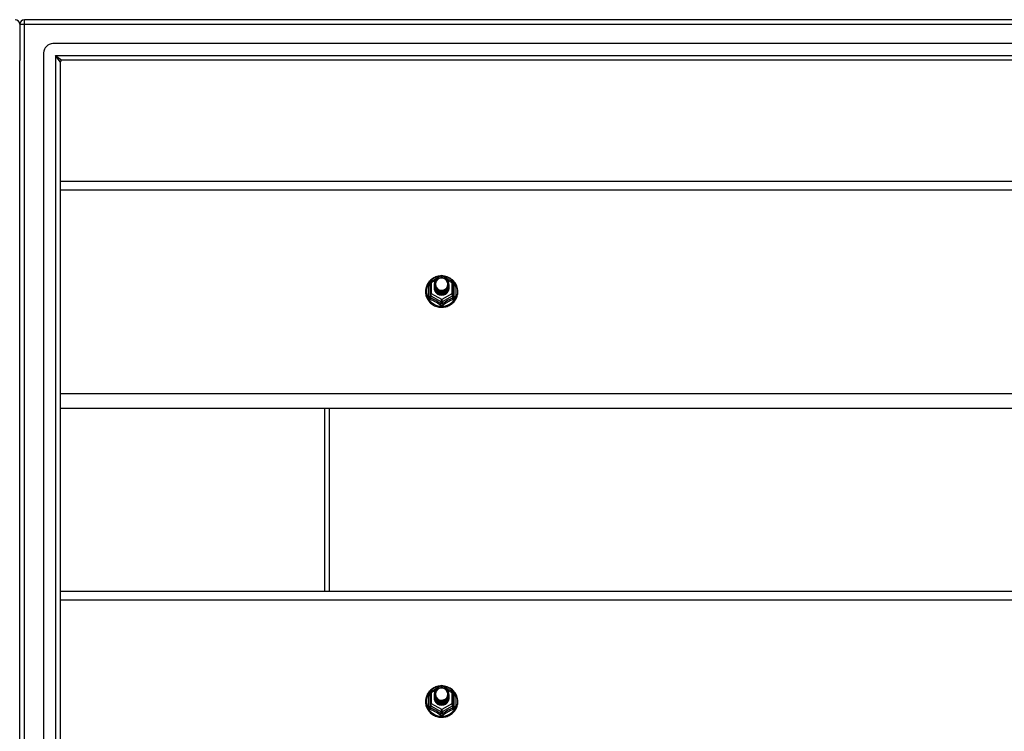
# Model space of a CAD drawing. Header units: inches. Extents: x 56.1 to 140.1, y 34.7 to 67.
# Tile 20 of 22: x 98.1 to 119.1, y 50.7 to 65.9. Entities that reach past the tile are written whole.
import ezdxf

# ---------------------------------------------------------------- set-up
doc = ezdxf.new("R2010")
doc.units = ezdxf.units.IN
doc.header["$MEASUREMENT"] = 0
doc.layers.add('Visible Edges(ANSI)', color=7, linetype='Continuous', lineweight=25)
doc.layers.add('Visible Tangent Edges(ANSI)', color=7, linetype='Continuous', lineweight=25)

msp = doc.modelspace()

# ---------------------------------------------------------------- linework, layer by layer
at = {"layer": 'Visible Edges(ANSI)'}
for p, q in [((98.063, 65.769), (98.063, 64.994)), ((139.964, 65.868), (98.162, 65.868)), ((139.354, 65.356), (98.771, 65.356)), ((98.575, 36.577), (98.575, 65.159)), ((98.063, 36.742), (98.063, 64.994)), ((98.929, 64.971), (98.929, 36.765)), ((139.166, 65.002), (98.96, 65.002)), ((98.929, 62.419), (138.563, 62.419)), ((106.829, 60.282), (107.044, 60.401)), ((107.082, 60.401), (107.297, 60.282)), ((106.809, 60.247), (106.809, 60.008)), ((106.909, 60.216), (106.909, 60.217)), ((106.909, 60.204), (106.909, 60.204)), ((106.909, 60.191), (106.909, 60.192)), ((106.909, 60.179), (106.909, 60.179)), ((106.909, 60.166), (106.909, 60.167)), ((106.909, 60.154), (106.909, 60.154)), ((106.909, 60.141), (106.909, 60.141)), ((107.216, 60.21), (107.216, 60.21)), ((107.216, 60.197), (107.216, 60.198)), ((107.216, 60.185), (107.216, 60.185)), ((107.216, 60.172), (107.216, 60.173)), ((107.216, 60.16), (107.216, 60.16)), ((107.216, 60.147), (107.216, 60.148)), ((107.317, 60.008), (107.317, 60.247)), ((106.809, 60.008), (106.809, 59.963)), ((107.045, 59.995), (107.043, 59.986)), ((107.317, 59.963), (107.317, 60.008)), ((138.563, 57.568), (98.929, 57.568)), ((104.563, 57.568), (104.563, 53.669)), ((98.929, 53.669), (138.563, 53.669)), ((106.809, 51.497), (106.809, 51.258)), ((106.829, 51.532), (107.044, 51.651)), ((106.909, 51.466), (106.909, 51.467)), ((106.909, 51.454), (106.909, 51.454)), ((107.082, 51.651), (107.297, 51.532)), ((107.216, 51.46), (107.216, 51.46)), ((107.317, 51.258), (107.317, 51.497)), ((106.809, 51.258), (106.809, 51.213)), ((106.909, 51.441), (106.909, 51.442)), ((106.909, 51.429), (106.909, 51.429)), ((106.909, 51.416), (106.909, 51.417)), ((106.909, 51.404), (106.909, 51.404)), ((106.909, 51.391), (106.909, 51.391)), ((107.045, 51.245), (107.043, 51.236)), ((107.216, 51.447), (107.216, 51.448)), ((107.216, 51.435), (107.216, 51.435)), ((107.216, 51.422), (107.216, 51.423)), ((107.216, 51.41), (107.216, 51.41)), ((107.216, 51.397), (107.216, 51.398)), ((107.317, 51.213), (107.317, 51.258))]:
    msp.add_line(p, q, dxfattribs=at)
at = {"layer": 'Visible Edges(ANSI)', "flags": 128}
for points in [[(107.037, 60.398), (107.012, 60.395), (106.988, 60.391), (106.963, 60.384), (106.94, 60.377), (106.917, 60.367), (106.895, 60.356), (106.873, 60.344), (106.853, 60.33), (106.834, 60.314), (106.816, 60.297), (106.799, 60.279), (106.783, 60.26), (106.769, 60.24), (106.757, 60.219), (106.746, 60.197), (106.737, 60.175), (106.73, 60.151), (106.724, 60.128), (106.72, 60.104), (106.718, 60.08), (106.718, 60.055), (106.719, 60.031), (106.723, 60.007), (106.728, 59.983), (106.735, 59.96), (106.743, 59.937), (106.754, 59.915), (106.766, 59.894), (106.779, 59.873), (106.794, 59.854), (106.811, 59.835), (106.828, 59.818), (106.847, 59.803), (106.867, 59.788), (106.889, 59.775), (106.911, 59.764), (106.933, 59.754), (106.957, 59.746), (106.981, 59.739), (107.005, 59.734), (107.03, 59.731), (107.055, 59.729), (107.08, 59.73), (107.105, 59.732), (107.129, 59.736), (107.154, 59.741), (107.177, 59.748), (107.201, 59.757), (107.223, 59.768), (107.245, 59.78), (107.265, 59.793), (107.285, 59.808), (107.304, 59.824), (107.321, 59.842), (107.337, 59.861), (107.351, 59.88), (107.364, 59.901), (107.376, 59.923), (107.385, 59.945), (107.393, 59.968), (107.4, 59.992), (107.404, 60.016), (107.407, 60.04), (107.408, 60.064)], [(106.93, 60.143), (106.914, 60.182), (106.909, 60.223), (106.917, 60.264), (106.937, 60.301), (106.967, 60.331), (107.005, 60.352), (107.047, 60.361), (107.091, 60.359), (107.132, 60.345), (107.168, 60.32), (107.195, 60.286), (107.212, 60.247), (107.216, 60.204), (107.208, 60.162), (107.188, 60.124), (107.158, 60.092), (107.121, 60.071), (107.078, 60.06), (107.035, 60.061), (106.993, 60.074), (106.958, 60.098), (106.93, 60.13), (106.914, 60.169), (106.909, 60.21)], [(106.947, 60.288), (106.946, 60.285), (106.944, 60.283), (106.943, 60.28), (106.942, 60.277), (106.941, 60.275), (106.94, 60.272), (106.939, 60.269), (106.938, 60.267), (106.938, 60.264), (106.937, 60.261), (106.936, 60.259), (106.936, 60.256), (106.935, 60.253), (106.934, 60.25), (106.934, 60.248), (106.934, 60.245), (106.933, 60.242), (106.933, 60.239), (106.933, 60.236), (106.933, 60.234), (106.933, 60.231), (106.933, 60.228), (106.933, 60.225), (106.933, 60.222)], [(106.949, 60.118), (106.972, 60.099), (106.998, 60.085), (107.026, 60.076), (107.056, 60.073), (107.086, 60.076), (107.115, 60.084), (107.142, 60.098), (107.165, 60.117), (107.184, 60.139), (107.197, 60.166), (107.205, 60.194), (107.207, 60.223), (107.202, 60.252), (107.192, 60.279), (107.175, 60.304), (107.154, 60.325), (107.129, 60.341), (107.101, 60.351), (107.071, 60.355), (107.041, 60.353), (107.012, 60.345), (106.986, 60.331), (106.964, 60.311), (106.947, 60.288)], [(107.408, 60.064), (107.406, 60.095), (107.402, 60.126), (107.394, 60.157), (107.384, 60.186), (107.371, 60.215), (107.355, 60.242), (107.336, 60.268), (107.316, 60.292), (107.293, 60.314), (107.268, 60.333), (107.241, 60.351), (107.212, 60.366), (107.183, 60.378), (107.152, 60.387), (107.121, 60.394), (107.089, 60.398)], [(106.909, 60.216), (106.909, 60.212), (106.91, 60.207), (106.91, 60.203), (106.91, 60.198), (106.911, 60.194), (106.912, 60.19), (106.913, 60.185), (106.914, 60.181), (106.915, 60.176), (106.916, 60.172), (106.918, 60.168), (106.919, 60.164), (106.921, 60.16), (106.923, 60.156), (106.925, 60.151), (106.927, 60.147), (106.93, 60.144), (106.932, 60.14), (106.934, 60.136), (106.937, 60.132), (106.94, 60.129), (106.943, 60.125), (106.946, 60.122), (106.949, 60.118)], [(106.909, 60.204), (106.911, 60.185), (106.914, 60.166), (106.921, 60.148), (106.93, 60.131), (106.941, 60.115), (106.954, 60.1), (106.969, 60.088), (106.986, 60.077), (107.004, 60.069), (107.023, 60.063), (107.043, 60.059), (107.063, 60.058), (107.083, 60.06), (107.103, 60.064), (107.122, 60.07), (107.14, 60.079), (107.156, 60.09), (107.171, 60.103), (107.185, 60.118), (107.196, 60.135), (107.205, 60.152), (107.211, 60.171), (107.215, 60.19), (107.216, 60.21)], [(107.216, 60.204), (107.216, 60.184), (107.212, 60.164), (107.206, 60.144), (107.198, 60.126), (107.187, 60.109), (107.174, 60.093), (107.158, 60.08), (107.141, 60.068), (107.123, 60.059), (107.103, 60.052), (107.083, 60.048), (107.063, 60.046), (107.042, 60.047), (107.022, 60.051), (107.003, 60.057), (106.984, 60.066), (106.967, 60.077), (106.952, 60.09), (106.939, 60.105), (106.928, 60.122), (106.919, 60.14), (106.913, 60.159), (106.91, 60.178), (106.909, 60.198)], [(106.909, 60.191), (106.911, 60.172), (106.914, 60.153), (106.921, 60.135), (106.93, 60.118), (106.941, 60.102), (106.954, 60.088), (106.969, 60.075), (106.986, 60.065), (107.004, 60.056), (107.023, 60.05), (107.043, 60.047), (107.063, 60.046), (107.083, 60.047), (107.103, 60.051), (107.122, 60.058), (107.14, 60.067), (107.156, 60.078), (107.171, 60.091), (107.185, 60.106), (107.196, 60.122), (107.205, 60.14), (107.211, 60.159), (107.215, 60.178), (107.216, 60.197)], [(107.216, 60.191), (107.216, 60.171), (107.212, 60.151), (107.206, 60.132), (107.198, 60.114), (107.187, 60.096), (107.174, 60.081), (107.158, 60.067), (107.141, 60.056), (107.123, 60.046), (107.103, 60.04), (107.083, 60.035), (107.063, 60.034), (107.042, 60.035), (107.022, 60.039), (107.003, 60.045), (106.984, 60.054), (106.967, 60.065), (106.952, 60.078), (106.939, 60.093), (106.928, 60.109), (106.919, 60.127), (106.913, 60.146), (106.91, 60.165), (106.909, 60.185)], [(106.909, 60.179), (106.911, 60.16), (106.914, 60.141), (106.921, 60.123), (106.93, 60.105), (106.941, 60.09), (106.954, 60.075), (106.969, 60.063), (106.986, 60.052), (107.004, 60.044), (107.023, 60.038), (107.043, 60.034), (107.063, 60.033), (107.083, 60.035), (107.103, 60.039), (107.122, 60.045), (107.14, 60.054), (107.156, 60.065), (107.171, 60.078), (107.185, 60.093), (107.196, 60.11), (107.205, 60.127), (107.211, 60.146), (107.215, 60.165), (107.216, 60.185)], [(107.216, 60.179), (107.216, 60.159), (107.212, 60.139), (107.206, 60.119), (107.198, 60.101), (107.187, 60.084), (107.174, 60.068), (107.158, 60.055), (107.141, 60.043), (107.123, 60.034), (107.103, 60.027), (107.083, 60.023), (107.063, 60.021), (107.042, 60.022), (107.022, 60.026), (107.003, 60.032), (106.984, 60.041), (106.967, 60.052), (106.952, 60.065), (106.939, 60.08), (106.928, 60.097), (106.919, 60.115), (106.913, 60.134), (106.91, 60.153), (106.909, 60.173)], [(106.909, 60.166), (106.911, 60.147), (106.914, 60.128), (106.921, 60.11), (106.93, 60.093), (106.941, 60.077), (106.954, 60.063), (106.969, 60.05), (106.986, 60.04), (107.004, 60.031), (107.023, 60.025), (107.043, 60.022), (107.063, 60.021), (107.083, 60.022), (107.103, 60.026), (107.122, 60.033), (107.14, 60.042), (107.156, 60.053), (107.171, 60.066), (107.185, 60.081), (107.196, 60.097), (107.205, 60.115), (107.211, 60.133), (107.215, 60.153), (107.216, 60.172)], [(107.216, 60.166), (107.216, 60.146), (107.212, 60.126), (107.206, 60.107), (107.198, 60.088), (107.187, 60.071), (107.174, 60.056), (107.158, 60.042), (107.141, 60.031), (107.123, 60.021), (107.103, 60.014), (107.083, 60.01), (107.063, 60.009), (107.042, 60.01), (107.022, 60.013), (107.003, 60.02), (106.984, 60.029), (106.967, 60.04), (106.952, 60.053), (106.939, 60.068), (106.928, 60.084), (106.919, 60.102), (106.913, 60.121), (106.91, 60.14), (106.909, 60.16)], [(106.909, 60.154), (106.911, 60.134), (106.914, 60.116), (106.921, 60.098), (106.93, 60.08), (106.941, 60.065), (106.954, 60.05), (106.969, 60.038), (106.986, 60.027), (107.004, 60.019), (107.023, 60.013), (107.043, 60.009), (107.063, 60.008), (107.083, 60.01), (107.103, 60.014), (107.122, 60.02), (107.14, 60.029), (107.156, 60.04), (107.171, 60.053), (107.185, 60.068), (107.196, 60.085), (107.205, 60.102), (107.211, 60.121), (107.215, 60.14), (107.216, 60.16)], [(107.216, 60.154), (107.216, 60.134), (107.212, 60.114), (107.206, 60.094), (107.198, 60.076), (107.187, 60.059), (107.174, 60.043), (107.158, 60.03), (107.141, 60.018), (107.123, 60.009), (107.103, 60.002), (107.083, 59.998), (107.063, 59.996), (107.042, 59.997), (107.022, 60.001), (107.003, 60.007), (106.984, 60.016), (106.967, 60.027), (106.952, 60.04), (106.939, 60.055), (106.928, 60.072), (106.919, 60.09), (106.913, 60.108), (106.91, 60.128), (106.909, 60.148)], [(106.909, 60.141), (106.911, 60.122), (106.914, 60.103), (106.921, 60.085), (106.93, 60.068), (106.941, 60.052), (106.954, 60.038), (106.969, 60.025), (106.986, 60.015), (107.004, 60.006), (107.023, 60), (107.043, 59.997), (107.063, 59.996), (107.083, 59.997), (107.103, 60.001), (107.122, 60.008), (107.14, 60.017), (107.156, 60.028), (107.171, 60.041), (107.185, 60.056), (107.196, 60.072), (107.205, 60.09), (107.211, 60.108), (107.215, 60.128), (107.216, 60.147)], [(107.043, 59.986), (107.035, 59.988), (107.027, 59.989), (107.019, 59.991), (107.011, 59.994), (107.004, 59.997), (106.996, 60), (106.989, 60.004), (106.982, 60.008), (106.975, 60.012), (106.969, 60.017), (106.962, 60.022), (106.956, 60.028), (106.951, 60.033), (106.945, 60.039), (106.94, 60.046), (106.936, 60.052), (106.931, 60.059), (106.927, 60.066), (106.924, 60.073), (106.921, 60.08), (106.918, 60.088), (106.916, 60.095), (106.914, 60.103), (106.913, 60.111)], [(106.947, 60.157), (106.947, 60.157), (106.946, 60.156), (106.945, 60.156), (106.944, 60.155), (106.944, 60.154), (106.943, 60.154), (106.942, 60.153), (106.942, 60.153), (106.941, 60.152), (106.94, 60.151), (106.939, 60.151), (106.939, 60.15), (106.938, 60.15), (106.937, 60.149), (106.937, 60.148), (106.936, 60.148), (106.935, 60.147), (106.934, 60.147), (106.934, 60.146), (106.933, 60.145), (106.932, 60.145), (106.932, 60.144), (106.931, 60.144), (106.93, 60.143)], [(106.933, 60.222), (106.933, 60.22), (106.933, 60.217), (106.933, 60.214), (106.933, 60.211), (106.933, 60.208), (106.933, 60.206), (106.933, 60.203), (106.934, 60.2), (106.934, 60.197), (106.935, 60.195), (106.935, 60.192), (106.936, 60.189), (106.936, 60.186), (106.937, 60.184), (106.938, 60.181), (106.939, 60.178), (106.939, 60.175), (106.94, 60.173), (106.941, 60.17), (106.942, 60.168), (106.944, 60.165), (106.945, 60.162), (106.946, 60.16), (106.947, 60.157)], [(107.037, 51.648), (107.012, 51.645), (106.988, 51.641), (106.963, 51.634), (106.94, 51.627), (106.917, 51.617), (106.895, 51.606), (106.873, 51.594), (106.853, 51.58), (106.834, 51.564), (106.816, 51.547), (106.799, 51.529), (106.783, 51.51), (106.769, 51.49), (106.757, 51.469), (106.746, 51.447), (106.737, 51.425), (106.73, 51.401), (106.724, 51.378), (106.72, 51.354), (106.718, 51.33), (106.718, 51.305), (106.719, 51.281), (106.723, 51.257), (106.728, 51.233), (106.735, 51.21), (106.743, 51.187), (106.754, 51.165), (106.766, 51.144), (106.779, 51.123), (106.794, 51.104), (106.811, 51.085), (106.828, 51.068), (106.847, 51.053), (106.867, 51.038), (106.889, 51.025), (106.911, 51.014), (106.933, 51.004), (106.957, 50.996), (106.981, 50.989), (107.005, 50.984), (107.03, 50.981), (107.055, 50.979), (107.08, 50.98), (107.105, 50.982), (107.129, 50.986), (107.154, 50.991), (107.177, 50.998), (107.201, 51.007), (107.223, 51.018), (107.245, 51.03), (107.265, 51.043), (107.285, 51.058), (107.304, 51.074), (107.321, 51.092), (107.337, 51.111), (107.351, 51.13), (107.364, 51.151), (107.376, 51.173), (107.385, 51.195), (107.393, 51.218), (107.4, 51.242), (107.404, 51.266), (107.407, 51.29), (107.408, 51.314)], [(106.93, 51.393), (106.914, 51.432), (106.909, 51.473), (106.917, 51.514), (106.937, 51.551), (106.967, 51.581), (107.005, 51.602), (107.047, 51.611), (107.091, 51.609), (107.132, 51.595), (107.168, 51.57), (107.195, 51.536), (107.212, 51.497), (107.216, 51.454), (107.208, 51.412), (107.188, 51.374), (107.158, 51.342), (107.121, 51.321), (107.078, 51.31), (107.035, 51.311), (106.993, 51.324), (106.958, 51.348), (106.93, 51.38), (106.914, 51.419), (106.909, 51.46)], [(106.909, 51.466), (106.909, 51.462), (106.91, 51.457), (106.91, 51.453), (106.91, 51.448), (106.911, 51.444), (106.912, 51.44), (106.913, 51.435), (106.914, 51.431), (106.915, 51.426), (106.916, 51.422), (106.918, 51.418), (106.919, 51.414), (106.921, 51.41), (106.923, 51.406), (106.925, 51.401), (106.927, 51.397), (106.93, 51.394), (106.932, 51.39), (106.934, 51.386), (106.937, 51.382), (106.94, 51.379), (106.943, 51.375), (106.946, 51.372), (106.949, 51.368)], [(106.909, 51.454), (106.911, 51.435), (106.914, 51.416), (106.921, 51.398), (106.93, 51.381), (106.941, 51.365), (106.954, 51.35), (106.969, 51.338), (106.986, 51.327), (107.004, 51.319), (107.023, 51.313), (107.043, 51.309), (107.063, 51.308), (107.083, 51.31), (107.103, 51.314), (107.122, 51.32), (107.14, 51.329), (107.156, 51.34), (107.171, 51.353), (107.185, 51.368), (107.196, 51.385), (107.205, 51.402), (107.211, 51.421), (107.215, 51.44), (107.216, 51.46)], [(107.216, 51.454), (107.216, 51.434), (107.212, 51.414), (107.206, 51.394), (107.198, 51.376), (107.187, 51.359), (107.174, 51.343), (107.158, 51.33), (107.141, 51.318), (107.123, 51.309), (107.103, 51.302), (107.083, 51.298), (107.063, 51.296), (107.042, 51.297), (107.022, 51.301), (107.003, 51.307), (106.984, 51.316), (106.967, 51.327), (106.952, 51.34), (106.939, 51.355), (106.928, 51.372), (106.919, 51.39), (106.913, 51.409), (106.91, 51.428), (106.909, 51.448)], [(106.947, 51.538), (106.946, 51.535), (106.944, 51.533), (106.943, 51.53), (106.942, 51.527), (106.941, 51.525), (106.94, 51.522), (106.939, 51.519), (106.938, 51.517), (106.938, 51.514), (106.937, 51.511), (106.936, 51.509), (106.936, 51.506), (106.935, 51.503), (106.934, 51.5), (106.934, 51.498), (106.934, 51.495), (106.933, 51.492), (106.933, 51.489), (106.933, 51.486), (106.933, 51.484), (106.933, 51.481), (106.933, 51.478), (106.933, 51.475), (106.933, 51.472)], [(106.933, 51.472), (106.933, 51.47), (106.933, 51.467), (106.933, 51.464), (106.933, 51.461), (106.933, 51.458), (106.933, 51.456), (106.933, 51.453), (106.934, 51.45), (106.934, 51.447), (106.935, 51.445), (106.935, 51.442), (106.936, 51.439), (106.936, 51.436), (106.937, 51.434), (106.938, 51.431), (106.939, 51.428), (106.939, 51.425), (106.94, 51.423), (106.941, 51.42), (106.942, 51.418), (106.944, 51.415), (106.945, 51.412), (106.946, 51.41), (106.947, 51.407)], [(106.949, 51.368), (106.972, 51.349), (106.998, 51.335), (107.026, 51.326), (107.056, 51.323), (107.086, 51.326), (107.115, 51.334), (107.142, 51.348), (107.165, 51.367), (107.184, 51.389), (107.197, 51.416), (107.205, 51.444), (107.207, 51.473), (107.202, 51.502), (107.192, 51.529), (107.175, 51.554), (107.154, 51.575), (107.129, 51.591), (107.101, 51.601), (107.071, 51.605), (107.041, 51.603), (107.012, 51.595), (106.986, 51.581), (106.964, 51.561), (106.947, 51.538)], [(107.408, 51.314), (107.406, 51.345), (107.402, 51.376), (107.394, 51.407), (107.384, 51.436), (107.371, 51.465), (107.355, 51.492), (107.336, 51.518), (107.316, 51.542), (107.293, 51.564), (107.268, 51.583), (107.241, 51.601), (107.212, 51.616), (107.183, 51.628), (107.152, 51.637), (107.121, 51.644), (107.089, 51.648)], [(106.909, 51.441), (106.911, 51.422), (106.914, 51.403), (106.921, 51.385), (106.93, 51.368), (106.941, 51.352), (106.954, 51.338), (106.969, 51.325), (106.986, 51.315), (107.004, 51.306), (107.023, 51.3), (107.043, 51.297), (107.063, 51.296), (107.083, 51.297), (107.103, 51.301), (107.122, 51.308), (107.14, 51.317), (107.156, 51.328), (107.171, 51.341), (107.185, 51.356), (107.196, 51.372), (107.205, 51.39), (107.211, 51.409), (107.215, 51.428), (107.216, 51.447)], [(107.216, 51.441), (107.216, 51.421), (107.212, 51.401), (107.206, 51.382), (107.198, 51.364), (107.187, 51.346), (107.174, 51.331), (107.158, 51.317), (107.141, 51.306), (107.123, 51.296), (107.103, 51.29), (107.083, 51.285), (107.063, 51.284), (107.042, 51.285), (107.022, 51.289), (107.003, 51.295), (106.984, 51.304), (106.967, 51.315), (106.952, 51.328), (106.939, 51.343), (106.928, 51.359), (106.919, 51.377), (106.913, 51.396), (106.91, 51.415), (106.909, 51.435)], [(106.909, 51.429), (106.911, 51.41), (106.914, 51.391), (106.921, 51.373), (106.93, 51.355), (106.941, 51.34), (106.954, 51.325), (106.969, 51.313), (106.986, 51.302), (107.004, 51.294), (107.023, 51.288), (107.043, 51.284), (107.063, 51.283), (107.083, 51.285), (107.103, 51.289), (107.122, 51.295), (107.14, 51.304), (107.156, 51.315), (107.171, 51.328), (107.185, 51.343), (107.196, 51.36), (107.205, 51.377), (107.211, 51.396), (107.215, 51.415), (107.216, 51.435)], [(107.216, 51.429), (107.216, 51.409), (107.212, 51.389), (107.206, 51.369), (107.198, 51.351), (107.187, 51.334), (107.174, 51.318), (107.158, 51.305), (107.141, 51.293), (107.123, 51.284), (107.103, 51.277), (107.083, 51.273), (107.063, 51.271), (107.042, 51.272), (107.022, 51.276), (107.003, 51.282), (106.984, 51.291), (106.967, 51.302), (106.952, 51.315), (106.939, 51.33), (106.928, 51.347), (106.919, 51.365), (106.913, 51.384), (106.91, 51.403), (106.909, 51.423)], [(106.909, 51.416), (106.911, 51.397), (106.914, 51.378), (106.921, 51.36), (106.93, 51.343), (106.941, 51.327), (106.954, 51.313), (106.969, 51.3), (106.986, 51.29), (107.004, 51.281), (107.023, 51.275), (107.043, 51.272), (107.063, 51.271), (107.083, 51.272), (107.103, 51.276), (107.122, 51.283), (107.14, 51.292), (107.156, 51.303), (107.171, 51.316), (107.185, 51.331), (107.196, 51.347), (107.205, 51.365), (107.211, 51.383), (107.215, 51.403), (107.216, 51.422)], [(107.216, 51.416), (107.216, 51.396), (107.212, 51.376), (107.206, 51.357), (107.198, 51.338), (107.187, 51.321), (107.174, 51.306), (107.158, 51.292), (107.141, 51.281), (107.123, 51.271), (107.103, 51.264), (107.083, 51.26), (107.063, 51.259), (107.042, 51.26), (107.022, 51.263), (107.003, 51.27), (106.984, 51.279), (106.967, 51.29), (106.952, 51.303), (106.939, 51.318), (106.928, 51.334), (106.919, 51.352), (106.913, 51.371), (106.91, 51.39), (106.909, 51.41)], [(106.909, 51.404), (106.911, 51.384), (106.914, 51.366), (106.921, 51.348), (106.93, 51.33), (106.941, 51.315), (106.954, 51.3), (106.969, 51.288), (106.986, 51.277), (107.004, 51.269), (107.023, 51.263), (107.043, 51.259), (107.063, 51.258), (107.083, 51.26), (107.103, 51.264), (107.122, 51.27), (107.14, 51.279), (107.156, 51.29), (107.171, 51.303), (107.185, 51.318), (107.196, 51.335), (107.205, 51.352), (107.211, 51.371), (107.215, 51.39), (107.216, 51.41)], [(107.216, 51.404), (107.216, 51.384), (107.212, 51.364), (107.206, 51.344), (107.198, 51.326), (107.187, 51.309), (107.174, 51.293), (107.158, 51.28), (107.141, 51.268), (107.123, 51.259), (107.103, 51.252), (107.083, 51.248), (107.063, 51.246), (107.042, 51.247), (107.022, 51.251), (107.003, 51.257), (106.984, 51.266), (106.967, 51.277), (106.952, 51.29), (106.939, 51.305), (106.928, 51.322), (106.919, 51.34), (106.913, 51.358), (106.91, 51.378), (106.909, 51.398)], [(106.909, 51.391), (106.911, 51.372), (106.914, 51.353), (106.921, 51.335), (106.93, 51.318), (106.941, 51.302), (106.954, 51.288), (106.969, 51.275), (106.986, 51.265), (107.004, 51.256), (107.023, 51.25), (107.043, 51.247), (107.063, 51.246), (107.083, 51.247), (107.103, 51.251), (107.122, 51.258), (107.14, 51.267), (107.156, 51.278), (107.171, 51.291), (107.185, 51.306), (107.196, 51.322), (107.205, 51.34), (107.211, 51.358), (107.215, 51.378), (107.216, 51.397)], [(107.043, 51.236), (107.035, 51.238), (107.027, 51.239), (107.019, 51.241), (107.011, 51.244), (107.004, 51.247), (106.996, 51.25), (106.989, 51.254), (106.982, 51.258), (106.975, 51.262), (106.969, 51.267), (106.962, 51.272), (106.956, 51.278), (106.951, 51.283), (106.945, 51.289), (106.94, 51.296), (106.936, 51.302), (106.931, 51.309), (106.927, 51.316), (106.924, 51.323), (106.921, 51.33), (106.918, 51.338), (106.916, 51.345), (106.914, 51.353), (106.913, 51.361)], [(106.947, 51.407), (106.947, 51.407), (106.946, 51.406), (106.945, 51.406), (106.944, 51.405), (106.944, 51.404), (106.943, 51.404), (106.942, 51.403), (106.942, 51.403), (106.941, 51.402), (106.94, 51.401), (106.939, 51.401), (106.939, 51.4), (106.938, 51.4), (106.937, 51.399), (106.937, 51.398), (106.936, 51.398), (106.935, 51.397), (106.934, 51.397), (106.934, 51.396), (106.933, 51.395), (106.932, 51.395), (106.932, 51.394), (106.931, 51.394), (106.93, 51.393)]]:
    msp.add_lwpolyline(points, dxfattribs=at)
at = {"layer": 'Visible Edges(ANSI)'}
for centre, radius, start, end in [((97.964, 65.769), 0.099, 0, 90), ((98.162, 65.769), 0.099, 90, 180), ((98.771, 65.159), 0.197, 90, 180), ((98.96, 64.971), 0.031, 90, 180), ((106.848, 60.247), 0.0394, 119.1745, 180), ((107.063, 60.367), 0.0394, 60.8255, 119.1745), ((107.277, 60.247), 0.0394, 0, 60.8255), ((106.848, 51.497), 0.0394, 119.1745, 180), ((107.063, 51.617), 0.0394, 60.8255, 119.1745), ((107.277, 51.497), 0.0394, 0, 60.8255)]:
    msp.add_arc(centre, radius, start, end, dxfattribs=at)
for centre, major_axis, start_param, end_param in [((107.063, 60.223), (0.134, 0), 3.671471, 8.899926), ((107.063, 60.138), (-0.158, 0), 6.032414, 9.675269), ((107.063, 60.218), (0.154, 0), 3.669461, 3.875388), ((107.063, 51.473), (0.134, 0), 3.671471, 8.899926), ((107.063, 51.388), (-0.158, 0), 6.032414, 9.675269), ((107.063, 51.468), (0.154, 0), 3.669461, 3.875388)]:
    msp.add_ellipse(centre, major_axis=major_axis, ratio=0.966998, start_param=start_param, end_param=end_param, dxfattribs=at)
at = {"layer": 'Visible Tangent Edges(ANSI)'}
for p, q in [((98.063, 65.769), (98.162, 65.769)), ((98.162, 65.769), (98.162, 65.868)), ((98.162, 65.769), (139.964, 65.769)), ((98.162, 35.967), (98.162, 65.769)), ((98.83, 65.101), (98.96, 65.002)), ((98.929, 64.971), (98.83, 65.101)), ((98.83, 65.101), (139.296, 65.101)), ((98.83, 65.101), (98.83, 36.635)), ((98.929, 62.233), (138.563, 62.233)), ((106.848, 60.257), (106.946, 60.312)), ((107.031, 60.359), (107.063, 60.377)), ((107.063, 60.377), (107.097, 60.358)), ((107.173, 60.316), (107.277, 60.257)), ((106.785, 59.96), (106.785, 60.187)), ((106.848, 60.018), (106.848, 60.257)), ((107.277, 60.257), (107.277, 60.018)), ((107.341, 60.187), (107.341, 59.96)), ((106.829, 59.975), (107.043, 59.855)), ((106.829, 59.93), (106.829, 59.975)), ((107.063, 59.898), (106.848, 60.018)), ((107.043, 59.855), (107.043, 59.81)), ((107.277, 60.018), (107.063, 59.898)), ((107.082, 59.855), (107.297, 59.975)), ((107.082, 59.81), (107.082, 59.855)), ((107.297, 59.975), (107.297, 59.93)), ((138.563, 57.882), (98.929, 57.882)), ((104.662, 57.568), (104.662, 53.669)), ((98.929, 53.483), (138.563, 53.483)), ((106.848, 51.507), (106.946, 51.562)), ((106.848, 51.268), (106.848, 51.507)), ((107.031, 51.609), (107.063, 51.627)), ((107.063, 51.627), (107.097, 51.608)), ((107.173, 51.566), (107.277, 51.507)), ((107.277, 51.507), (107.277, 51.268)), ((106.785, 51.21), (106.785, 51.437)), ((107.063, 51.148), (106.848, 51.268)), ((107.277, 51.268), (107.063, 51.148)), ((107.341, 51.437), (107.341, 51.21)), ((106.829, 51.225), (107.043, 51.105)), ((106.829, 51.18), (106.829, 51.225)), ((107.043, 51.105), (107.043, 51.06)), ((107.082, 51.105), (107.297, 51.225)), ((107.082, 51.06), (107.082, 51.105)), ((107.297, 51.225), (107.297, 51.18))]:
    msp.add_line(p, q, dxfattribs=at)
at = {"layer": 'Visible Tangent Edges(ANSI)', "flags": 128}
for points in [[(106.809, 60.24), (106.807, 60.238), (106.805, 60.236), (106.803, 60.234), (106.802, 60.232), (106.8, 60.23), (106.799, 60.228), (106.797, 60.226), (106.796, 60.224), (106.794, 60.222), (106.793, 60.22), (106.792, 60.218), (106.791, 60.215), (106.79, 60.213), (106.789, 60.211), (106.788, 60.208), (106.787, 60.206), (106.787, 60.204), (106.786, 60.201), (106.786, 60.199), (106.785, 60.197), (106.785, 60.194), (106.785, 60.192), (106.785, 60.189), (106.785, 60.187)], [(107.341, 60.187), (107.341, 60.189), (107.341, 60.192), (107.341, 60.194), (107.34, 60.197), (107.34, 60.199), (107.339, 60.201), (107.339, 60.204), (107.338, 60.206), (107.337, 60.208), (107.337, 60.211), (107.336, 60.213), (107.335, 60.215), (107.334, 60.218), (107.332, 60.22), (107.331, 60.222), (107.33, 60.224), (107.328, 60.226), (107.327, 60.228), (107.325, 60.23), (107.324, 60.232), (107.322, 60.234), (107.32, 60.236), (107.319, 60.238), (107.317, 60.24)], [(106.785, 59.96), (106.785, 59.957), (106.785, 59.953), (106.785, 59.95), (106.786, 59.947), (106.786, 59.944), (106.787, 59.941), (106.788, 59.937), (106.789, 59.934), (106.79, 59.931), (106.792, 59.929), (106.793, 59.926), (106.795, 59.923), (106.796, 59.92), (106.798, 59.918), (106.8, 59.915), (106.802, 59.913), (106.804, 59.91), (106.807, 59.908), (106.809, 59.906), (106.811, 59.904), (106.814, 59.902), (106.817, 59.9), (106.819, 59.899), (106.822, 59.897)], [(106.829, 59.93), (106.827, 59.931), (106.826, 59.931), (106.824, 59.932), (106.823, 59.933), (106.822, 59.934), (106.82, 59.935), (106.819, 59.936), (106.818, 59.937), (106.817, 59.939), (106.816, 59.94), (106.815, 59.941), (106.814, 59.943), (106.813, 59.944), (106.813, 59.946), (106.812, 59.947), (106.811, 59.949), (106.811, 59.951), (106.81, 59.952), (106.81, 59.954), (106.809, 59.956), (106.809, 59.958), (106.809, 59.959), (106.809, 59.961), (106.809, 59.963)], [(107.317, 59.963), (107.317, 59.961), (107.317, 59.959), (107.316, 59.958), (107.316, 59.956), (107.316, 59.954), (107.315, 59.952), (107.315, 59.951), (107.314, 59.949), (107.314, 59.947), (107.313, 59.946), (107.312, 59.944), (107.311, 59.943), (107.311, 59.941), (107.31, 59.94), (107.309, 59.939), (107.307, 59.937), (107.306, 59.936), (107.305, 59.935), (107.304, 59.934), (107.303, 59.933), (107.301, 59.932), (107.3, 59.931), (107.298, 59.931), (107.297, 59.93)], [(107.304, 59.897), (107.306, 59.899), (107.309, 59.9), (107.312, 59.902), (107.314, 59.904), (107.317, 59.906), (107.319, 59.908), (107.321, 59.91), (107.323, 59.913), (107.325, 59.915), (107.327, 59.918), (107.329, 59.92), (107.331, 59.923), (107.333, 59.926), (107.334, 59.929), (107.335, 59.931), (107.336, 59.934), (107.338, 59.937), (107.338, 59.941), (107.339, 59.944), (107.34, 59.947), (107.34, 59.95), (107.341, 59.953), (107.341, 59.957), (107.341, 59.96)], [(107.025, 59.784), (107.028, 59.782), (107.031, 59.781), (107.034, 59.779), (107.037, 59.778), (107.04, 59.777), (107.043, 59.776), (107.047, 59.775), (107.05, 59.774), (107.053, 59.774), (107.056, 59.773), (107.06, 59.773), (107.063, 59.773), (107.066, 59.773), (107.069, 59.773), (107.073, 59.774), (107.076, 59.774), (107.079, 59.775), (107.082, 59.776), (107.085, 59.777), (107.088, 59.778), (107.091, 59.779), (107.094, 59.781), (107.097, 59.782), (107.1, 59.784)], [(107.082, 59.81), (107.081, 59.809), (107.079, 59.808), (107.078, 59.807), (107.076, 59.807), (107.075, 59.806), (107.073, 59.806), (107.071, 59.805), (107.07, 59.805), (107.068, 59.804), (107.066, 59.804), (107.065, 59.804), (107.063, 59.804), (107.061, 59.804), (107.059, 59.804), (107.058, 59.804), (107.056, 59.805), (107.054, 59.805), (107.053, 59.806), (107.051, 59.806), (107.049, 59.807), (107.048, 59.807), (107.046, 59.808), (107.045, 59.809), (107.043, 59.81)], [(106.809, 51.49), (106.807, 51.488), (106.805, 51.486), (106.803, 51.484), (106.802, 51.482), (106.8, 51.48), (106.799, 51.478), (106.797, 51.476), (106.796, 51.474), (106.794, 51.472), (106.793, 51.47), (106.792, 51.468), (106.791, 51.465), (106.79, 51.463), (106.789, 51.461), (106.788, 51.458), (106.787, 51.456), (106.787, 51.454), (106.786, 51.451), (106.786, 51.449), (106.785, 51.447), (106.785, 51.444), (106.785, 51.442), (106.785, 51.439), (106.785, 51.437)], [(107.341, 51.437), (107.341, 51.439), (107.341, 51.442), (107.341, 51.444), (107.34, 51.447), (107.34, 51.449), (107.339, 51.451), (107.339, 51.454), (107.338, 51.456), (107.337, 51.458), (107.337, 51.461), (107.336, 51.463), (107.335, 51.465), (107.334, 51.468), (107.332, 51.47), (107.331, 51.472), (107.33, 51.474), (107.328, 51.476), (107.327, 51.478), (107.325, 51.48), (107.324, 51.482), (107.322, 51.484), (107.32, 51.486), (107.319, 51.488), (107.317, 51.49)], [(106.785, 51.21), (106.785, 51.207), (106.785, 51.203), (106.785, 51.2), (106.786, 51.197), (106.786, 51.194), (106.787, 51.191), (106.788, 51.187), (106.789, 51.184), (106.79, 51.181), (106.792, 51.179), (106.793, 51.176), (106.795, 51.173), (106.796, 51.17), (106.798, 51.168), (106.8, 51.165), (106.802, 51.163), (106.804, 51.16), (106.807, 51.158), (106.809, 51.156), (106.811, 51.154), (106.814, 51.152), (106.817, 51.15), (106.819, 51.149), (106.822, 51.147)], [(106.829, 51.18), (106.827, 51.181), (106.826, 51.181), (106.824, 51.182), (106.823, 51.183), (106.822, 51.184), (106.82, 51.185), (106.819, 51.186), (106.818, 51.187), (106.817, 51.189), (106.816, 51.19), (106.815, 51.191), (106.814, 51.193), (106.813, 51.194), (106.813, 51.196), (106.812, 51.197), (106.811, 51.199), (106.811, 51.201), (106.81, 51.202), (106.81, 51.204), (106.809, 51.206), (106.809, 51.208), (106.809, 51.209), (106.809, 51.211), (106.809, 51.213)], [(107.025, 51.034), (107.028, 51.032), (107.031, 51.031), (107.034, 51.029), (107.037, 51.028), (107.04, 51.027), (107.043, 51.026), (107.047, 51.025), (107.05, 51.024), (107.053, 51.024), (107.056, 51.023), (107.06, 51.023), (107.063, 51.023), (107.066, 51.023), (107.069, 51.023), (107.073, 51.024), (107.076, 51.024), (107.079, 51.025), (107.082, 51.026), (107.085, 51.027), (107.088, 51.028), (107.091, 51.029), (107.094, 51.031), (107.097, 51.032), (107.1, 51.034)], [(107.082, 51.06), (107.081, 51.059), (107.079, 51.058), (107.078, 51.057), (107.076, 51.057), (107.075, 51.056), (107.073, 51.056), (107.071, 51.055), (107.07, 51.055), (107.068, 51.054), (107.066, 51.054), (107.065, 51.054), (107.063, 51.054), (107.061, 51.054), (107.059, 51.054), (107.058, 51.054), (107.056, 51.055), (107.054, 51.055), (107.053, 51.056), (107.051, 51.056), (107.049, 51.057), (107.048, 51.057), (107.046, 51.058), (107.045, 51.059), (107.043, 51.06)], [(107.317, 51.213), (107.317, 51.211), (107.317, 51.209), (107.316, 51.208), (107.316, 51.206), (107.316, 51.204), (107.315, 51.202), (107.315, 51.201), (107.314, 51.199), (107.314, 51.197), (107.313, 51.196), (107.312, 51.194), (107.311, 51.193), (107.311, 51.191), (107.31, 51.19), (107.309, 51.189), (107.307, 51.187), (107.306, 51.186), (107.305, 51.185), (107.304, 51.184), (107.303, 51.183), (107.301, 51.182), (107.3, 51.181), (107.298, 51.181), (107.297, 51.18)], [(107.304, 51.147), (107.306, 51.149), (107.309, 51.15), (107.312, 51.152), (107.314, 51.154), (107.317, 51.156), (107.319, 51.158), (107.321, 51.16), (107.323, 51.163), (107.325, 51.165), (107.327, 51.168), (107.329, 51.17), (107.331, 51.173), (107.333, 51.176), (107.334, 51.179), (107.335, 51.181), (107.336, 51.184), (107.338, 51.187), (107.338, 51.191), (107.339, 51.194), (107.34, 51.197), (107.34, 51.2), (107.341, 51.203), (107.341, 51.207), (107.341, 51.21)]]:
    msp.add_lwpolyline(points, dxfattribs=at)
at = {"layer": 'Visible Tangent Edges(ANSI)'}
for centre, major_axis, ratio, start_param, end_param in [((107.063, 60.07), (0.331, 0), 0.966998, 1.708073, 7.716705), ((106.848, 60.247), (-0.0192, 0.0344), 0.127392, 4.936728, 6.283185), ((107.063, 60.367), (-0.0192, 0.0344), 0.127392, 4.936728, 6.283185), ((107.063, 60.367), (0.0192, 0.0344), 0.127392, 0, 1.346458), ((107.277, 60.247), (0.0192, 0.0344), 0.127392, 0, 1.346458), ((106.769, 60.202), (0.0394, 0), 0.420933, 5.107073, 6.283185), ((106.848, 60.247), (-0.0394, 0), 0.254784, 4.712389, 6.283185), ((107.277, 60.247), (0.0394, 0), 0.254784, 0, 1.570796), ((107.356, 60.202), (-0.0394, 0), 0.420933, 0, 1.176113), ((106.769, 59.963), (0.0394, 0), 0.080687, 5.107073, 6.283185), ((106.848, 60.008), (-0.0394, 0), 0.254784, 4.712389, 6.283185), ((106.848, 60.008), (-0.0394, 0), 0.966998, 0, 1.047198), ((106.809, 59.897), (0.0178, 0.0351), 0.295528, 4.874003, 6.050115), ((106.924, 59.673), (0.573, -0.342), 0.220649, 1.524932, 1.878631), ((106.848, 60.008), (-0.0192, -0.0344), 0.127392, 4.48805, 6.058847), ((106.936, 59.693), (-0.605, 0.361), 0.220649, 4.666525, 5.020223), ((107.063, 59.888), (-0.0192, -0.0344), 0.127392, 4.48805, 6.058847), ((107.063, 59.888), (0.0394, 0), 0.966998, 4.18879, 5.235988), ((107.063, 59.888), (0.0192, -0.0344), 0.127392, 0.224339, 1.795135), ((107.19, 59.693), (-0.605, -0.361), 0.220649, 4.404555, 4.758253), ((107.202, 59.673), (0.573, 0.342), 0.220649, 1.262962, 1.61666), ((107.277, 60.008), (0.0394, 0), 0.254784, 0, 1.570796), ((107.277, 60.008), (0.0192, -0.0344), 0.127392, 0.224339, 1.795135), ((107.317, 59.897), (-0.0178, 0.0351), 0.295528, 0.23307, 1.409183), ((107.277, 60.008), (0.0394, 0), 0.966998, 5.235988, 6.283185), ((107.356, 59.963), (-0.0394, 0), 0.080687, 0, 1.176113), ((107.023, 59.777), (0.0205, 0.0336), 0.044718, 0.222707, 1.398819), ((107.102, 59.777), (-0.0205, 0.0336), 0.044718, 4.884366, 6.060479), ((107.063, 51.32), (0.331, 0), 0.966998, 1.708073, 7.716705), ((106.769, 51.452), (0.0394, 0), 0.420933, 5.107073, 6.283185), ((106.848, 51.497), (-0.0394, 0), 0.254784, 4.712389, 6.283185), ((106.848, 51.497), (-0.0192, 0.0344), 0.127392, 4.936728, 6.283185), ((107.063, 51.617), (-0.0192, 0.0344), 0.127392, 4.936728, 6.283185), ((107.063, 51.617), (0.0192, 0.0344), 0.127392, 0, 1.346458), ((107.277, 51.497), (0.0192, 0.0344), 0.127392, 0, 1.346458), ((107.277, 51.497), (0.0394, 0), 0.254784, 0, 1.570796), ((107.356, 51.452), (-0.0394, 0), 0.420933, 0, 1.176113), ((106.848, 51.258), (-0.0394, 0), 0.254784, 4.712389, 6.283185), ((106.848, 51.258), (-0.0394, 0), 0.966998, 0, 1.047198), ((106.848, 51.258), (-0.0192, -0.0344), 0.127392, 4.48805, 6.058847), ((107.277, 51.258), (0.0394, 0), 0.254784, 0, 1.570796), ((107.277, 51.258), (0.0192, -0.0344), 0.127392, 0.224339, 1.795135), ((107.277, 51.258), (0.0394, 0), 0.966998, 5.235988, 6.283185), ((106.769, 51.213), (0.0394, 0), 0.080687, 5.107073, 6.283185), ((106.809, 51.147), (0.0178, 0.0351), 0.295528, 4.874003, 6.050115), ((106.924, 50.923), (0.573, -0.342), 0.220649, 1.524932, 1.878631), ((106.936, 50.943), (-0.605, 0.361), 0.220649, 4.666525, 5.020223), ((107.023, 51.027), (0.0205, 0.0336), 0.044718, 0.222707, 1.398819), ((107.063, 51.138), (-0.0192, -0.0344), 0.127392, 4.48805, 6.058847), ((107.063, 51.138), (0.0394, 0), 0.966998, 4.18879, 5.235988), ((107.063, 51.138), (0.0192, -0.0344), 0.127392, 0.224339, 1.795135), ((107.19, 50.943), (-0.605, -0.361), 0.220649, 4.404555, 4.758253), ((107.102, 51.027), (-0.0205, 0.0336), 0.044718, 4.884366, 6.060479), ((107.202, 50.923), (0.573, 0.342), 0.220649, 1.262962, 1.61666), ((107.317, 51.147), (-0.0178, 0.0351), 0.295528, 0.23307, 1.409183), ((107.356, 51.213), (-0.0394, 0), 0.080687, 0, 1.176113)]:
    msp.add_ellipse(centre, major_axis=major_axis, ratio=ratio, start_param=start_param, end_param=end_param, dxfattribs=at)

doc.saveas('drawing.dxf')
